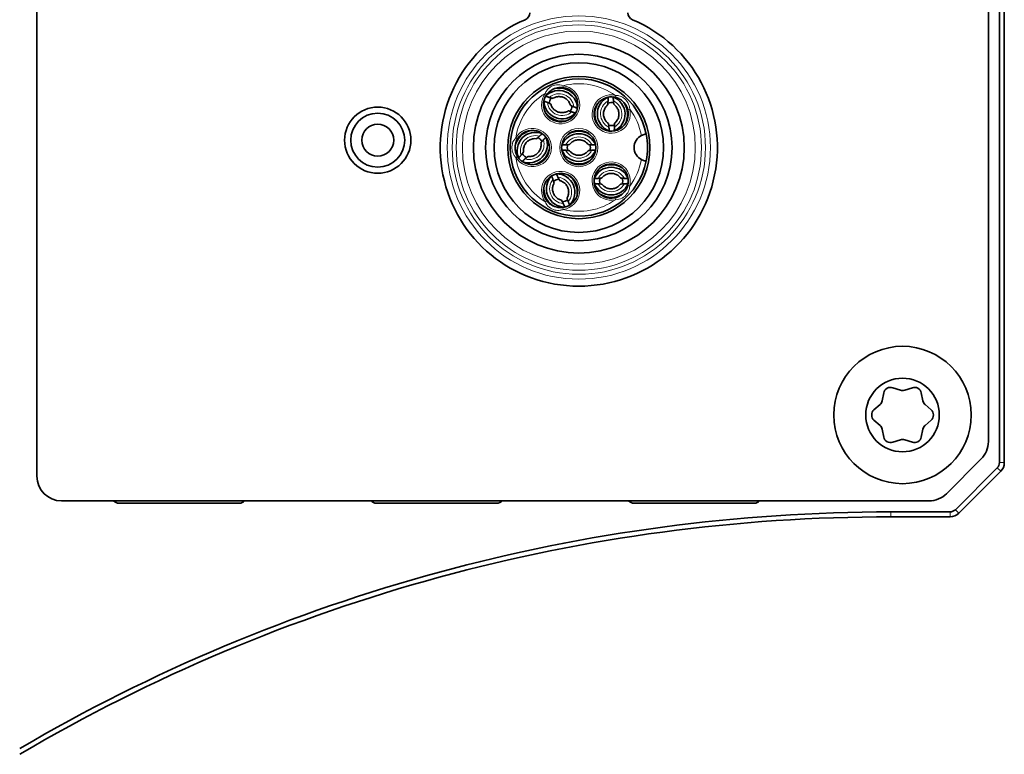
# Model space of a CAD drawing. Header units: millimetres. Extents: x 10 to 830, y 10 to 584.
# Tile 18 of 24: x 725 to 765, y 277 to 307. Entities that reach past the tile are written whole.
import ezdxf

# ---------------------------------------------------------------- set-up
doc = ezdxf.new("R2010")
doc.units = ezdxf.units.MM
doc.header["$LTSCALE"] = 2
doc.layers.add('Sichtbar (ISO)', color=7, linetype='Continuous', lineweight=35)
doc.layers.add('Sichtbar schmal (ISO)', color=7, linetype='Continuous', lineweight=18)

msp = doc.modelspace()

# ---------------------------------------------------------------- linework, layer by layer
at = {"layer": 'Sichtbar (ISO)'}
for p, q in [((764.53999773, 330.81289299), (764.53999773, 288.92710656)), ((764.73999773, 288.92710656), (764.73999773, 330.81289299)), ((764.08999773, 289.78421334), (764.08999773, 329.95578621)), ((725.28999773, 328.12837993), (725.28999773, 288.36999977)), ((760.18897226, 291.98316061), (760.50176075, 291.87929894)), ((760.67823472, 291.87929894), (760.99102321, 291.98316061)), ((759.76003751, 291.45106483), (759.82648491, 291.77387844)), ((761.35351055, 291.77387844), (761.41995795, 291.45106483)), ((759.42545943, 291.07928194), (759.67180052, 291.29823388)), ((761.50819494, 291.29823388), (761.75453603, 291.07928194)), ((759.67180052, 290.44176567), (759.42545943, 290.66071761)), ((759.82648491, 289.96612111), (759.76003751, 290.28893472)), ((761.41995795, 290.28893472), (761.35351055, 289.96612111)), ((761.75453603, 290.66071761), (761.50819494, 290.44176567)), ((760.50176075, 289.86070061), (760.18897226, 289.75683894)), ((760.99102321, 289.75683894), (760.67823472, 289.86070061)), ((763.79710451, 289.07710656), (762.38289095, 287.66289299)), ((764.45212977, 288.71497452), (762.74502299, 287.00786774)), ((762.88644434, 286.86644638), (764.59355112, 288.57355317)), ((726.28999773, 287.36999977), (761.67578417, 287.36999977)), ((733.53999773, 287.26999977), (728.63999773, 287.26999977)), ((744.03999773, 287.26999977), (739.13999773, 287.26999977)), ((754.53999773, 287.26999977), (749.63999773, 287.26999977)), ((762.53289095, 286.91999977), (760.10749376, 286.91999977)), ((760.10749376, 286.71999977), (762.53289095, 286.71999977))]:
    msp.add_line(p, q, dxfattribs=at)
for centre, radius in [((747.38999773, 301.76999977), 4.3), ((747.38999773, 301.76999977), 3.8), ((747.38999773, 301.76999977), 3.4585), ((747.38999773, 301.76999977), 2.9), ((739.18999773, 302.06999977), 1.35), ((739.18999773, 302.06999977), 1.1), ((739.18999773, 302.06999977), 0.65), ((747.38999773, 301.76999977), 0.7), ((760.58999773, 290.86999977), 2.8), ((760.58999773, 290.86999977), 1.5)]:
    msp.add_circle(centre, radius, dxfattribs=at)
for centre, radius, start, end in [((745.08999773, 307.25748554), 0.3, 292.74028705, 0), ((749.68999773, 307.25748554), 0.3, 180, 247.25971295), ((747.38999773, 301.76999977), 5.65, 112.74028705, 67.25971295), ((747.38999773, 301.76999977), 2.8, 11.272700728, 348.727299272), ((746.64760828, 303.51895923), 0.7, 143.964167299, 82.035844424), ((746.6613678, 303.55330285), 0.47524268, 163.464460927, 177.901020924), ((746.63485342, 303.48423054), 0.47524268, 140.098979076, 154.535539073), ((748.70984873, 303.13674577), 0.7, 76.964167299, 15.035844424), ((748.74683847, 303.13749919), 0.47524268, 96.464460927, 110.901020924), ((748.67289708, 303.1349171), 0.47524268, 73.098979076, 87.535539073), ((746.66036385, 303.55368823), 0.47524268, 320.098979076, 334.535539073), ((746.63384947, 303.48461592), 0.47524268, 343.464460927, 357.901020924), ((745.48999773, 301.76999977), 0.7, 210.964095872, 149.035904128), ((748.74680094, 303.13857391), 0.47524268, 253.098979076, 267.535539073), ((748.67285955, 303.13599182), 0.47524268, 276.464460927, 290.901020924), ((745.51623459, 301.74391553), 0.47524268, 50.464460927, 64.901020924), ((745.46301318, 301.79531085), 0.47524268, 27.098979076, 41.535539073), ((750.18999773, 301.76999977), 0.55, 116.670799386, 243.329200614), ((747.38999773, 301.76999977), 2.8, 348.727299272, 11.272700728), ((745.5169816, 301.74468909), 0.47524268, 207.098979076, 221.535539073), ((747.39053542, 301.73300654), 0.47524268, 161.098979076, 175.535539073), ((747.39053542, 301.80699301), 0.47524268, 184.464460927, 198.901020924), ((747.38946005, 301.73300654), 0.47524268, 4.464460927, 18.901020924), ((747.38946005, 301.80699301), 0.47524268, 341.098979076, 355.535539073), ((745.4637602, 301.79608441), 0.47524268, 230.464460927, 244.901020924), ((748.70984873, 300.40325377), 0.7, 344.964155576, 283.035832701), ((746.64760828, 300.02104032), 0.7, 277.964155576, 216.035832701), ((746.68187082, 300.03499978), 0.47524268, 117.464460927, 131.901020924), ((746.61376592, 300.00609097), 0.47524268, 94.098979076, 108.535539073), ((748.71038642, 300.36626054), 0.47524268, 161.098979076, 175.535539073), ((748.71038642, 300.44024701), 0.47524268, 184.464460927, 198.901020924), ((748.70931105, 300.36626054), 0.47524268, 4.464460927, 18.901020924), ((748.70931105, 300.44024701), 0.47524268, 341.098979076, 355.535539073), ((746.68145064, 300.03598967), 0.47524268, 274.098979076, 288.535539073), ((746.61334574, 300.00708085), 0.47524268, 297.464460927, 311.901020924), ((760.10073527, 291.71742722), 0.28, 71.631211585, 168.368788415), ((761.0792602, 291.71742722), 0.28, 11.631211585, 108.368788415), ((760.58999773, 292.14503233), 0.28, 251.631211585, 288.368788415), ((759.48578715, 291.50751605), 0.28, 311.631211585, 348.368788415), ((761.69420831, 291.50751605), 0.28, 191.631211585, 228.368788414), ((759.61147281, 290.86999977), 0.28, 131.631211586, 228.368788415), ((761.56852266, 290.86999977), 0.28, 311.631211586, 48.368788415), ((759.48578715, 290.2324835), 0.28, 11.631211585, 48.368788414), ((761.69420831, 290.2324835), 0.28, 131.631211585, 168.368788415), ((760.10073527, 290.02257233), 0.28, 191.631211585, 288.368788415), ((761.0792602, 290.02257233), 0.28, 251.631211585, 348.368788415), ((760.58999773, 289.59496722), 0.28, 71.631211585, 108.368788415), ((763.08999773, 289.78421334), 1, 315, 0), ((764.23999773, 288.92710656), 0.3, 315, 0), ((764.23999773, 288.92710656), 0.5, 315, 0), ((726.28999773, 288.36999977), 1, 180, 270), ((761.67578417, 288.36999977), 1, 270, 315), ((728.63999773, 287.56999977), 0.3, 221.810314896, 270), ((733.53999773, 287.56999977), 0.3, 270, 318.189685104), ((739.13999773, 287.56999977), 0.3, 221.810314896, 270), ((744.03999773, 287.56999977), 0.3, 270, 318.189685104), ((749.63999773, 287.56999977), 0.3, 221.810314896, 270), ((754.53999773, 287.56999977), 0.3, 270, 318.189685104), ((760.10749376, 216.71999977), 70.2, 90, 120.394252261), ((760.10749376, 216.71999977), 70, 90, 120.4903210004), ((762.53289095, 287.21999977), 0.3, 270, 315), ((762.53289095, 287.21999977), 0.5, 270, 315)]:
    msp.add_arc(centre, radius, start, end, dxfattribs=at)
for centre, major_axis, start_param, end_param in [((746.581644, 303.34711563), (-0.69996816, 0.2686926), 3.5357365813, 5.8890444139), ((746.58168844, 303.34723141), (-0.7932683, 0.30450717), 4.1554313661, 5.2693496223), ((746.71357327, 303.69080314), (-0.69996816, 0.2686926), 0.3941404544, 2.7474491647), ((748.89368251, 303.14316511), (-0.02965429, 0.84918775), 1.01383219, 2.1277574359), ((748.89380646, 303.14316944), (-0.0261665, 0.74931066), 0.3941404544, 2.7474491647), ((748.52589157, 303.13032157), (-0.0261665, 0.74931066), 3.5357365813, 5.8890444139), ((748.52601551, 303.1303259), (-0.02965429, 0.84918775), 4.1554313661, 5.2693496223), ((746.71352883, 303.69068735), (-0.7932683, 0.30450717), 1.01383219, 2.1277574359), ((745.62231675, 301.64222065), (-0.59025494, -0.61122689), 4.1554300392, 5.2693468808), ((745.62240596, 301.6421345), (-0.5208322, -0.53933753), 3.5357346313, 5.8890422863), ((747.38999773, 301.5859302), (0.74976739, 0), 0.394142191, 2.7474504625), ((747.38999773, 301.58605422), (0.84970537, 0), 1.0138354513, 2.1277572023), ((745.35758882, 301.89786544), (-0.5208322, -0.53933753), 0.3941424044, 2.7474512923), ((745.35767803, 301.89777929), (-0.59025494, -0.61122689), 1.0138335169, 2.1277601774), ((747.38999773, 301.95406935), (0.74976739, 0), 3.5357348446, 5.8890431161), ((747.38999773, 301.95394533), (0.84970537, 0), 4.1554281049, 5.2693498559), ((748.70984873, 300.2191842), (0.74976739, 0), 0.394142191, 2.7474504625), ((748.70984873, 300.21930822), (0.84970537, 0), 1.0138354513, 2.1277572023), ((746.81704521, 300.09296203), (0.29295746, -0.69016452), 3.5357348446, 5.8890431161), ((746.47817134, 299.9491186), (0.29295746, -0.69016452), 0.394142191, 2.7474504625), ((746.4782855, 299.94916706), (0.33200634, -0.78215791), 1.0138354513, 2.1277572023), ((746.81693105, 300.09291357), (0.33200634, -0.78215791), 4.1554281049, 5.2693498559), ((748.70984873, 300.58732335), (0.74976739, 0), 3.5357348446, 5.8890431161), ((748.70984873, 300.58719933), (0.84970537, 0), 4.1554281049, 5.2693498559)]:
    msp.add_ellipse(centre, major_axis=major_axis, ratio=0.9993797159, start_param=start_param, end_param=end_param, dxfattribs=at)
for points, knots in [([(746.08155381, 303.930763), (746.1035696, 303.96102531), (746.12800695, 303.98949241), (746.19672523, 304.05771264), (746.24422032, 304.09415037), (746.36297811, 304.16317454), (746.43703713, 304.19101362), (746.5890625, 304.2207957), (746.66747579, 304.222997), (746.74459577, 304.21220769)], [0, 0, 0, 0, 0.012510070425, 0.012510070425, 0.032526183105, 0.032526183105, 0.058547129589, 0.058547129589, 0.084578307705, 0.084578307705, 0.084578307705, 0.084578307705]), ([(746.24826159, 303.53510577), (746.24623501, 303.54016864), (746.2173601, 303.5560944), (746.1563937, 303.58500359), (746.13273704, 303.59581149), (746.10655816, 303.60755898)], [-0.299016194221, -0.299016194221, -0.299016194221, -0.299016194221, -0.265545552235, -0.265545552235, -0.250796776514, -0.250796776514, -0.250796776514, -0.250796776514]), ([(746.3400319, 303.77417562), (746.33513814, 303.77176921), (746.30302349, 303.77925515), (746.2383726, 303.79856592), (746.21356038, 303.80636349), (746.18624507, 303.81515049)], [0.303233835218, 0.303233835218, 0.303233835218, 0.303233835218, 0.336704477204, 0.336704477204, 0.351453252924, 0.351453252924, 0.351453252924, 0.351453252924]), ([(746.95512199, 303.26376757), (746.91210817, 303.23706508), (746.86475442, 303.2172994), (746.76630836, 303.19371726), (746.71524646, 303.18985247), (746.61456172, 303.19834501), (746.56495389, 303.21065941), (746.47211251, 303.25018862), (746.42889077, 303.27738395), (746.35309596, 303.34394846), (746.32054962, 303.3833204), (746.2750111, 303.46076873), (746.25929434, 303.49724715), (746.24832502, 303.5350815)], [4.1563176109, 4.1563176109, 4.1563176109, 4.1563176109, 4.4767784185, 4.4767784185, 4.7961639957, 4.7961639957, 5.1147276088, 5.1147276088, 5.4330340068, 5.4330340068, 5.7517414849, 5.7517414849, 6.0010835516, 6.0010835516, 6.0010835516, 6.0010835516]), ([(746.34009528, 303.7741512), (746.3831091, 303.80085369), (746.43046285, 303.82061937), (746.52890891, 303.84420151), (746.57997081, 303.8480663), (746.68065555, 303.83957376), (746.73026338, 303.82725935), (746.82310476, 303.78773015), (746.8663265, 303.76053482), (746.94212131, 303.69397031), (746.97466765, 303.65459837), (747.02020617, 303.57715004), (747.03592293, 303.54067162), (747.04689225, 303.50283727)], [1.0147249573, 1.0147249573, 1.0147249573, 1.0147249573, 1.3351857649, 1.3351857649, 1.6545713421, 1.6545713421, 1.9731349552, 1.9731349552, 2.2914413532, 2.2914413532, 2.6101488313, 2.6101488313, 2.859490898, 2.859490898, 2.859490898, 2.859490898]), ([(748.56867451, 303.5106553), (748.57254307, 303.51449899), (748.57592048, 303.54730117), (748.57871006, 303.61471676), (748.57941538, 303.64071582), (748.5800001, 303.66940371)], [-0.299016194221, -0.299016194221, -0.299016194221, -0.299016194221, -0.265545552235, -0.265545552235, -0.250796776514, -0.250796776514, -0.250796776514, -0.250796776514]), ([(748.82459699, 303.51959231), (748.82046974, 303.52315678), (748.81481238, 303.55564346), (748.80732693, 303.62270024), (748.80480972, 303.64858676), (748.80222526, 303.67716399)], [0.303233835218, 0.303233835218, 0.303233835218, 0.303233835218, 0.336704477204, 0.336704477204, 0.351453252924, 0.351453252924, 0.351453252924, 0.351453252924]), ([(748.867741, 303.81870621), (748.90419986, 303.810265), (748.93995124, 303.79889369), (749.02959929, 303.76229384), (749.0817039, 303.73280817), (749.19164209, 303.65046047), (749.24620366, 303.59316752), (749.33301882, 303.46486322), (749.36568197, 303.39354638), (749.38588334, 303.31834207)], [0, 0, 0, 0, 0.012510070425, 0.012510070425, 0.032526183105, 0.032526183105, 0.058547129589, 0.058547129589, 0.084578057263, 0.084578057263, 0.084578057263, 0.084578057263]), ([(747.1089722, 303.22276828), (747.08165689, 303.23155528), (747.05684467, 303.23935285), (746.99219378, 303.25866362), (746.96007913, 303.26614956), (746.95518537, 303.26374315)], [-0.351453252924, -0.351453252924, -0.351453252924, -0.351453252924, -0.336704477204, -0.336704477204, -0.303233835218, -0.303233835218, -0.303233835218, -0.303233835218]), ([(747.18865911, 303.43035979), (747.16248023, 303.44210728), (747.13882356, 303.45291518), (747.07785716, 303.48182437), (747.04898226, 303.49775013), (747.04695568, 303.502813)], [0.250796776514, 0.250796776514, 0.250796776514, 0.250796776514, 0.265545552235, 0.265545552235, 0.299016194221, 0.299016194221, 0.299016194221, 0.299016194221]), ([(748.59509875, 302.75396658), (748.55371213, 302.78312752), (748.51701515, 302.8189938), (748.45684174, 302.90039961), (748.43333271, 302.94589224), (748.40180947, 303.04189134), (748.39376161, 303.09236721), (748.39387242, 303.19327344), (748.40201778, 303.24368532), (748.43367534, 303.33946364), (748.45720053, 303.38480654), (748.51069877, 303.45698644), (748.53813631, 303.48570705), (748.56867696, 303.51058742)], [3.7551210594, 3.7551210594, 3.7551210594, 3.7551210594, 4.075581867, 4.075581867, 4.3949674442, 4.3949674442, 4.7135310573, 4.7135310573, 5.0318374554, 5.0318374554, 5.3505449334, 5.3505449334, 5.5998870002, 5.5998870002, 5.5998870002, 5.5998870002]), ([(748.82459928, 303.51952443), (748.86598589, 303.49036349), (748.90268288, 303.4544972), (748.96285628, 303.3730914), (748.98636532, 303.32759876), (749.01788856, 303.23159967), (749.02593641, 303.1811238), (749.02582561, 303.08021757), (749.01768025, 303.02980569), (748.98602269, 302.93402737), (748.9624975, 302.88868447), (748.90899925, 302.81650457), (748.88156171, 302.78778396), (748.85102106, 302.76290359)], [0.6135284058, 0.6135284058, 0.6135284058, 0.6135284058, 0.9339892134, 0.9339892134, 1.2533747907, 1.2533747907, 1.5719384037, 1.5719384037, 1.8902448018, 1.8902448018, 2.2089522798, 2.2089522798, 2.4582943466, 2.4582943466, 2.4582943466, 2.4582943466]), ([(748.61747277, 302.59632702), (748.6148883, 302.62490425), (748.6123711, 302.65079077), (748.60488564, 302.71784755), (748.59922829, 302.75033423), (748.59510104, 302.7538987)], [-0.351453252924, -0.351453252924, -0.351453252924, -0.351453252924, -0.336704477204, -0.336704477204, -0.303233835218, -0.303233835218, -0.303233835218, -0.303233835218]), ([(748.83969792, 302.60408729), (748.84028264, 302.63277519), (748.84098796, 302.65877425), (748.84377754, 302.72618984), (748.84715496, 302.75899202), (748.85102351, 302.76283571)], [0.250796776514, 0.250796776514, 0.250796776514, 0.250796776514, 0.265545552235, 0.265545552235, 0.299016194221, 0.299016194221, 0.299016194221, 0.299016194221]), ([(744.88975482, 301.40984919), (744.87050047, 301.44193934), (744.85384467, 301.47555742), (744.81789817, 301.56546876), (744.80291546, 301.6234233), (744.78578053, 301.75971079), (744.7890918, 301.83876052), (744.82107753, 301.9903348), (744.84969042, 302.06337726), (744.88975482, 302.13015036)], [0, 0, 0, 0, 0.012510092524, 0.012510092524, 0.032526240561, 0.032526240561, 0.05854723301, 0.05854723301, 0.084578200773, 0.084578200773, 0.084578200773, 0.084578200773]), ([(745.13493705, 301.58664382), (745.12716411, 301.63667175), (745.12747229, 301.68798416), (745.14423076, 301.78781852), (745.16062468, 301.83633134), (745.20778277, 301.92569383), (745.23850156, 301.96654646), (745.3111644, 302.03656211), (745.35308591, 302.06572186), (745.44397426, 302.10948253), (745.49293319, 302.12405776), (745.58201806, 302.13571471), (745.62173766, 302.13592881), (745.66085042, 302.13124306)], [4.557640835, 4.557640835, 4.557640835, 4.557640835, 4.8781016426, 4.8781016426, 5.1974872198, 5.1974872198, 5.5160508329, 5.5160508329, 5.834357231, 5.834357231, 6.153064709, 6.153064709, 6.4024067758, 6.4024067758, 6.4024067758, 6.4024067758]), ([(745.84505774, 301.95335612), (745.85283067, 301.90332819), (745.8525225, 301.85201577), (745.83576402, 301.75218142), (745.8193701, 301.7036686), (745.77221202, 301.61430611), (745.74149323, 301.57345348), (745.66883039, 301.50343783), (745.62690887, 301.47427807), (745.53602053, 301.4305174), (745.4870616, 301.41594218), (745.39797672, 301.40428523), (745.35825713, 301.40407113), (745.31914437, 301.40875688)], [1.4160481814, 1.4160481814, 1.4160481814, 1.4160481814, 1.736508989, 1.736508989, 2.0558945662, 2.0558945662, 2.3744581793, 2.3744581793, 2.6927645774, 2.6927645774, 3.0114720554, 3.0114720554, 3.2608141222, 3.2608141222, 3.2608141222, 3.2608141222]), ([(745.78295901, 302.23342094), (745.76191648, 302.21391327), (745.74272437, 302.19636017), (745.69229185, 302.15153602), (745.66634978, 302.13117922), (745.66089754, 302.13129197)], [0.250796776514, 0.250796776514, 0.250796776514, 0.250796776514, 0.265545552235, 0.265545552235, 0.299016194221, 0.299016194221, 0.299016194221, 0.299016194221]), ([(745.94291185, 302.07895628), (745.92415043, 302.05724577), (745.90727782, 302.03745275), (745.86424105, 301.98548661), (745.84480201, 301.95884991), (745.84510498, 301.95340492)], [-0.351453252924, -0.351453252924, -0.351453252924, -0.351453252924, -0.336704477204, -0.336704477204, -0.303233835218, -0.303233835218, -0.303233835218, -0.303233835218]), ([(747.01145672, 301.89803893), (747.04204426, 301.93838263), (747.0791694, 301.97380554), (747.16262564, 302.03110128), (747.20891101, 302.05300832), (747.30595177, 302.08116203), (747.35667776, 302.0874434), (747.45751865, 302.08381109), (747.50761555, 302.07391134), (747.6022307, 302.03893045), (747.64672496, 302.01383715), (747.71699383, 301.95785245), (747.74473939, 301.92942929), (747.76853875, 301.89803893)], [0.6484133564, 0.6484133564, 0.6484133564, 0.6484133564, 0.968874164, 0.968874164, 1.2882597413, 1.2882597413, 1.6068233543, 1.6068233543, 1.9251297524, 1.9251297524, 2.2438372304, 2.2438372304, 2.4931792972, 2.4931792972, 2.4931792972, 2.4931792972]), ([(750.13597988, 302.31734068), (750.13597988, 302.31734068), (750.13094051, 302.31690824), (750.1114097, 302.31444541), (750.09708306, 302.31240317), (750.06155325, 302.30509359), (750.04085909, 302.29992086), (749.99650515, 302.28535578), (749.97363197, 302.27628135), (749.94831912, 302.26406443), (749.94571498, 302.26278141), (749.94312273, 302.26147992)], [0, 0, 0, 0, 0.007767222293, 0.007767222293, 0.015554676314, 0.015554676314, 0.023210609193, 0.023210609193, 0.030675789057, 0.030675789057, 0.031535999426, 0.031535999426, 0.031535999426, 0.031535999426]), ([(745.13488981, 301.58659502), (745.13519277, 301.58115003), (745.11575374, 301.55451333), (745.07271696, 301.50254719), (745.05584436, 301.48275417), (745.03708294, 301.46104366)], [0.303233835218, 0.303233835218, 0.303233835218, 0.303233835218, 0.336704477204, 0.336704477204, 0.351453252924, 0.351453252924, 0.351453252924, 0.351453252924]), ([(746.85313234, 301.88118008), (746.88178236, 301.88276564), (746.90774096, 301.88437788), (746.97501813, 301.88951853), (747.00768246, 301.89403867), (747.0113888, 301.89803901)], [-0.351453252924, -0.351453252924, -0.351453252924, -0.351453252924, -0.336704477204, -0.336704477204, -0.303233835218, -0.303233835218, -0.303233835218, -0.303233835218]), ([(746.85313234, 301.65881947), (746.88178236, 301.65723391), (746.90774096, 301.65562167), (746.97501813, 301.65048102), (747.00768246, 301.64596088), (747.0113888, 301.64196054)], [0.250796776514, 0.250796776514, 0.250796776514, 0.250796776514, 0.265545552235, 0.265545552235, 0.299016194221, 0.299016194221, 0.299016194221, 0.299016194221]), ([(747.76853875, 301.64196062), (747.7379512, 301.60161692), (747.70082606, 301.566194), (747.61736982, 301.50889827), (747.57108445, 301.48699123), (747.47404369, 301.45883752), (747.42331771, 301.45255614), (747.32247681, 301.45618846), (747.27237991, 301.46608821), (747.17776477, 301.5010691), (747.1332705, 301.5261624), (747.06300163, 301.5821471), (747.03525608, 301.61057026), (747.01145672, 301.64196062)], [3.79000601, 3.79000601, 3.79000601, 3.79000601, 4.1104668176, 4.1104668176, 4.4298523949, 4.4298523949, 4.7484160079, 4.7484160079, 5.066722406, 5.066722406, 5.385429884, 5.385429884, 5.6347719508, 5.6347719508, 5.6347719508, 5.6347719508]), ([(747.76860667, 301.89803901), (747.77231301, 301.89403867), (747.80497734, 301.88951853), (747.8722545, 301.88437788), (747.89821311, 301.88276564), (747.92686312, 301.88118008)], [-0.299016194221, -0.299016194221, -0.299016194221, -0.299016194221, -0.265545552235, -0.265545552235, -0.250796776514, -0.250796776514, -0.250796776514, -0.250796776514]), ([(747.76860667, 301.64196054), (747.77231301, 301.64596088), (747.80497734, 301.65048102), (747.8722545, 301.65562167), (747.89821311, 301.65723391), (747.92686312, 301.65881947)], [0.303233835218, 0.303233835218, 0.303233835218, 0.303233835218, 0.336704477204, 0.336704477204, 0.351453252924, 0.351453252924, 0.351453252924, 0.351453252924]), ([(745.31909724, 301.40870797), (745.313645, 301.40882072), (745.28770293, 301.38846392), (745.23727041, 301.34363977), (745.2180783, 301.32608667), (745.19703577, 301.306579)], [-0.299016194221, -0.299016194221, -0.299016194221, -0.299016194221, -0.265545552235, -0.265545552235, -0.250796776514, -0.250796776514, -0.250796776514, -0.250796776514]), ([(749.94312273, 301.27851963), (749.95065108, 301.27474327), (749.95827557, 301.27112527), (749.98873295, 301.25754113), (750.01134774, 301.24935), (750.053571, 301.23673934), (750.07259436, 301.23243336), (750.10352944, 301.22662352), (750.11549352, 301.22500749), (750.13178333, 301.22302788), (750.13597988, 301.22265887), (750.13597988, 301.22265887)], [0.099358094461, 0.099358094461, 0.099358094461, 0.099358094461, 0.101926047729, 0.101926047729, 0.109526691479, 0.109526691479, 0.117025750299, 0.117025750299, 0.124131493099, 0.124131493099, 0.131221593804, 0.131221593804, 0.131221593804, 0.131221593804]), ([(746.33549624, 300.47178591), (746.34523119, 300.4447939), (746.35388994, 300.42026893), (746.37544523, 300.35633136), (746.38404739, 300.32449753), (746.38181324, 300.31952276)], [0.250796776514, 0.250796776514, 0.250796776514, 0.250796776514, 0.265545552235, 0.265545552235, 0.299016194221, 0.299016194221, 0.299016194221, 0.299016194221]), ([(746.54018027, 300.55866912), (746.55283423, 300.53291617), (746.56446115, 300.5096511), (746.59548042, 300.44973076), (746.6124042, 300.42142924), (746.61753472, 300.41958059)], [-0.351453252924, -0.351453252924, -0.351453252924, -0.351453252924, -0.336704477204, -0.336704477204, -0.303233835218, -0.303233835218, -0.303233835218, -0.303233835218]), ([(746.61756118, 300.41951804), (746.66664926, 300.4071256), (746.71376217, 300.38679256), (746.79911212, 300.33235792), (746.8373628, 300.29831177), (746.90119527, 300.21998581), (746.92679753, 300.17574662), (746.96285564, 300.08150283), (746.97331729, 300.03152025), (746.9780863, 299.93075843), (746.97237308, 299.8799965), (746.94829513, 299.79343871), (746.93297253, 299.75679298), (746.9133767, 299.72262036)], [0.2472107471, 0.2472107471, 0.2472107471, 0.2472107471, 0.5676715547, 0.5676715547, 0.8870571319, 0.8870571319, 1.205620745, 1.205620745, 1.5239271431, 1.5239271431, 1.8426346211, 1.8426346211, 2.0919766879, 2.0919766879, 2.0919766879, 2.0919766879]), ([(748.17298334, 300.51443408), (748.20163336, 300.51601964), (748.22759196, 300.51763188), (748.29486913, 300.52277253), (748.32753346, 300.52729267), (748.3312398, 300.53129301)], [-0.351453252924, -0.351453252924, -0.351453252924, -0.351453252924, -0.336704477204, -0.336704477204, -0.303233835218, -0.303233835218, -0.303233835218, -0.303233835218]), ([(748.33130772, 300.53129293), (748.36189526, 300.57163663), (748.3990204, 300.60705954), (748.48247664, 300.66435528), (748.52876201, 300.68626232), (748.62580277, 300.71441603), (748.67652876, 300.7206974), (748.77736965, 300.71706509), (748.82746655, 300.70716534), (748.9220817, 300.67218445), (748.96657596, 300.64709115), (749.03684483, 300.59110645), (749.06459039, 300.56268329), (749.08838975, 300.53129293)], [0.6484133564, 0.6484133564, 0.6484133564, 0.6484133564, 0.968874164, 0.968874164, 1.2882597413, 1.2882597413, 1.6068233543, 1.6068233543, 1.9251297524, 1.9251297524, 2.2438372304, 2.2438372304, 2.4931792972, 2.4931792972, 2.4931792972, 2.4931792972]), ([(749.08845767, 300.53129301), (749.09216401, 300.52729267), (749.12482834, 300.52277253), (749.1921055, 300.51763188), (749.21806411, 300.51601964), (749.24671412, 300.51443408)], [-0.299016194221, -0.299016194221, -0.299016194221, -0.299016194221, -0.265545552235, -0.265545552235, -0.250796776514, -0.250796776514, -0.250796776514, -0.250796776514]), ([(746.67765537, 299.62256259), (746.6285673, 299.63495504), (746.58145438, 299.65528807), (746.49610443, 299.70972272), (746.45785376, 299.74376887), (746.39402128, 299.82209482), (746.36841902, 299.86633401), (746.33236091, 299.9605778), (746.32189926, 300.01056038), (746.31713026, 300.1113222), (746.32284347, 300.16208413), (746.34692142, 300.24864192), (746.36224402, 300.28528766), (746.38183985, 300.31946028)], [3.3888034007, 3.3888034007, 3.3888034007, 3.3888034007, 3.7092642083, 3.7092642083, 4.0286497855, 4.0286497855, 4.3472133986, 4.3472133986, 4.6655197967, 4.6655197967, 4.9842272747, 4.9842272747, 5.2335693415, 5.2335693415, 5.2335693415, 5.2335693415]), ([(748.17298334, 300.29207347), (748.20163336, 300.29048791), (748.22759196, 300.28887567), (748.29486913, 300.28373502), (748.32753346, 300.27921488), (748.3312398, 300.27521454)], [0.250796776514, 0.250796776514, 0.250796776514, 0.250796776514, 0.265545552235, 0.265545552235, 0.299016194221, 0.299016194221, 0.299016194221, 0.299016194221]), ([(749.08838975, 300.27521462), (749.0578022, 300.23487092), (749.02067706, 300.199448), (748.93722082, 300.14215227), (748.89093545, 300.12024523), (748.79389469, 300.09209152), (748.74316871, 300.08581014), (748.64232781, 300.08944246), (748.59223091, 300.09934221), (748.49761577, 300.1343231), (748.4531215, 300.1594164), (748.38285263, 300.2154011), (748.35510708, 300.24382426), (748.33130772, 300.27521462)], [3.79000601, 3.79000601, 3.79000601, 3.79000601, 4.1104668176, 4.1104668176, 4.4298523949, 4.4298523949, 4.7484160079, 4.7484160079, 5.066722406, 5.066722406, 5.385429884, 5.385429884, 5.6347719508, 5.6347719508, 5.6347719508, 5.6347719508]), ([(749.38588334, 300.22165748), (749.37617486, 300.18551542), (749.36356278, 300.15018268), (749.32385652, 300.06186656), (749.29257039, 300.01082274), (749.20643604, 299.90382543), (749.14727381, 299.8512966), (749.01601785, 299.76901211), (748.94360451, 299.7388578), (748.867741, 299.72129334)], [0, 0, 0, 0, 0.012510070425, 0.012510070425, 0.032526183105, 0.032526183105, 0.058547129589, 0.058547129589, 0.084578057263, 0.084578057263, 0.084578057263, 0.084578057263]), ([(749.08845767, 300.27521454), (749.09216401, 300.27921488), (749.12482834, 300.28373502), (749.1921055, 300.28887567), (749.21806411, 300.29048791), (749.24671412, 300.29207347)], [0.303233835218, 0.303233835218, 0.303233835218, 0.303233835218, 0.336704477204, 0.336704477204, 0.351453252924, 0.351453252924, 0.351453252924, 0.351453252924]), ([(746.74459577, 299.32779186), (746.70753343, 299.32260673), (746.6700803, 299.32041059), (746.57327104, 299.32245265), (746.51406708, 299.331306), (746.38191916, 299.36878501), (746.31044769, 299.40271997), (746.18341858, 299.49138953), (746.12736465, 299.54626619), (746.08155381, 299.60923655)], [0, 0, 0, 0, 0.012510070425, 0.012510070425, 0.032526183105, 0.032526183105, 0.058547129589, 0.058547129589, 0.084578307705, 0.084578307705, 0.084578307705, 0.084578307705]), ([(746.67768184, 299.62250004), (746.68281235, 299.62065139), (746.69973613, 299.59234988), (746.73075541, 299.53242953), (746.74238232, 299.50916446), (746.75503628, 299.48341151)], [0.303233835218, 0.303233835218, 0.303233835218, 0.303233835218, 0.336704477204, 0.336704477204, 0.351453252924, 0.351453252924, 0.351453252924, 0.351453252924]), ([(746.91340331, 299.72255787), (746.91116916, 299.71758311), (746.91977132, 299.68574927), (746.94132661, 299.6218117), (746.94998537, 299.59728673), (746.95972031, 299.57029473)], [-0.299016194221, -0.299016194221, -0.299016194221, -0.299016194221, -0.265545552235, -0.265545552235, -0.250796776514, -0.250796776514, -0.250796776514, -0.250796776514])]:
    msp.add_open_spline(points, degree=3, knots=knots, dxfattribs=at)
for points, weights in [([(746.10655816, 303.60755898), (746.04281028, 303.63604745), (745.96439325, 303.67133123)], [1.83508306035, 1.71716032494, 1.58573187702]), ([(746.18624507, 303.81515049), (746.11980869, 303.83663508), (746.03792407, 303.86288534)], [1.83508306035, 1.71716037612, 1.5857319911]), ([(748.5800001, 303.66940371), (748.5813156, 303.73921527), (748.58315452, 303.82518501)], [1.83508306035, 1.71716032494, 1.58573187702]), ([(748.80222526, 303.67716399), (748.79604316, 303.74671369), (748.78821178, 303.83234568)], [1.83508306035, 1.71716037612, 1.5857319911]), ([(747.25729274, 303.17503358), (747.17540839, 303.20128375), (747.1089722, 303.22276828)], [1.58573267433, 1.71716068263, 1.83508306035]), ([(747.33082343, 303.3665878), (747.25240675, 303.40187143), (747.18865911, 303.43035979)], [1.58573278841, 1.71716073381, 1.83508306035]), ([(745.89720973, 302.33936643), (745.83409098, 302.28096976), (745.78295901, 302.23342094)], [1.5857322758, 1.71716050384, 1.83508306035]), ([(748.6314862, 302.44114581), (748.62365485, 302.52677751), (748.61747277, 302.59632702)], [1.58573267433, 1.71716068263, 1.83508306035]), ([(748.83654352, 302.44830665), (748.83838243, 302.53427599), (748.83969792, 302.60408729)], [1.58573278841, 1.71716073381, 1.83508306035]), ([(746.04480558, 302.19683493), (745.98864725, 302.13171657), (745.94291185, 302.07895628)], [1.58573211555, 1.71716043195, 1.83508306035]), ([(746.69755636, 301.87259092), (746.78340935, 301.877429), (746.85313234, 301.88118008)], [1.58573233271, 1.71716052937, 1.83508306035]), ([(746.69755636, 301.66740863), (746.78340935, 301.66257055), (746.85313234, 301.65881947)], [1.58573233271, 1.71716052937, 1.83508306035]), ([(747.92686312, 301.88118008), (747.99658612, 301.877429), (748.08243911, 301.87259092)], [1.83508306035, 1.71716052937, 1.58573233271]), ([(747.92686312, 301.65881947), (747.99658612, 301.66257055), (748.08243911, 301.66740863)], [1.83508306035, 1.71716052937, 1.58573233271]), ([(745.03708294, 301.46104366), (744.99134761, 301.40828346), (744.9351894, 301.34316524)], [1.83508306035, 1.7171606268, 1.58573254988]), ([(745.19703577, 301.306579), (745.14590383, 301.2590302), (745.08278512, 301.20063356)], [1.83508306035, 1.71716055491, 1.58573238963]), ([(746.28261423, 300.61835041), (746.31170619, 300.53743192), (746.33549624, 300.47178591)], [1.58573233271, 1.71716052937, 1.83508306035]), ([(746.47148552, 300.69852152), (746.50948444, 300.62138381), (746.54018027, 300.55866912)], [1.58573233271, 1.71716052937, 1.83508306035]), ([(748.01740736, 300.50584492), (748.10326035, 300.510683), (748.17298334, 300.51443408)], [1.58573233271, 1.71716052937, 1.83508306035]), ([(749.24671412, 300.51443408), (749.31643712, 300.510683), (749.40229011, 300.50584492)], [1.83508306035, 1.71716052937, 1.58573233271]), ([(748.01740736, 300.30066263), (748.10326035, 300.29582455), (748.17298334, 300.29207347)], [1.58573233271, 1.71716052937, 1.83508306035]), ([(749.24671412, 300.29207347), (749.31643712, 300.29582455), (749.40229011, 300.30066263)], [1.83508306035, 1.71716052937, 1.58573233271]), ([(746.95972031, 299.57029473), (746.98351037, 299.50464871), (747.01260232, 299.42373022)], [1.83508306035, 1.71716052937, 1.58573233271]), ([(746.75503628, 299.48341151), (746.78573211, 299.42069682), (746.82373103, 299.34355912)], [1.83508306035, 1.71716052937, 1.58573233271])]:
    msp.add_rational_spline(points, weights, degree=2, dxfattribs=at)
at = {"layer": 'Sichtbar schmal (ISO)'}
for p, q in [((746.01686187, 303.97782629), (746.08155381, 303.930763)), ((746.74459577, 304.21220769), (746.75568005, 304.29143609)), ((748.88578583, 303.89664454), (748.867741, 303.81870621)), ((749.38588334, 303.31834207), (749.46314443, 303.33909593)), ((744.88975482, 302.13015036), (744.82115563, 302.17131043)), ((744.82115563, 301.36868912), (744.88975482, 301.40984919)), ((749.46314443, 300.20090362), (749.38588334, 300.22165748)), ((746.08155381, 299.60923655), (746.01686187, 299.56217326)), ((748.867741, 299.72129334), (748.88578583, 299.64335501)), ((746.75568005, 299.24856346), (746.74459577, 299.32779186)), ((764.59355112, 288.57355317), (764.45212977, 288.71497452)), ((764.73999773, 288.92710656), (764.53999773, 288.92710656)), ((760.10749376, 286.71999977), (760.10749376, 286.91999977)), ((762.53289095, 286.71999977), (762.53289095, 286.91999977)), ((762.88644434, 286.86644638), (762.74502299, 287.00786774))]:
    msp.add_line(p, q, dxfattribs=at)
for radius in [5.36416379, 5.16423233, 5, 4.75008567, 0.78]:
    msp.add_circle((747.38999773, 301.76999977), radius, dxfattribs=at)
for centre, radius, start, end in [((747.38999773, 301.76999977), 2.6, 54.879137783, 104.12087394), ((747.38999773, 301.76999977), 2.6, 121.879137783, 171.12088515), ((746.64760828, 303.51895923), 0.78, 143.964167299, 82.035844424), ((748.70984873, 303.13674577), 0.78, 76.964167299, 15.035844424), ((747.38999773, 301.76999977), 2.6, 10.896229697, 37.12087394), ((745.48999773, 301.76999977), 0.78, 210.964095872, 149.035904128), ((747.38999773, 301.76999977), 2.6, 188.87911485, 238.120862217), ((748.70984873, 300.40325377), 0.78, 344.964155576, 283.035832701), ((747.38999773, 301.76999977), 2.6, 322.87912606, 349.103770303), ((746.64760828, 300.02104032), 0.78, 277.964155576, 216.035832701), ((747.38999773, 301.76999977), 2.6, 255.87912606, 305.120862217)]:
    msp.add_arc(centre, radius, start, end, dxfattribs=at)
for centre, major_axis, start_param, end_param in [((746.58472805, 303.35514985), (-0.5682517, 0.21813139), 3.6322657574, 5.7925122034), ((746.71048922, 303.68276892), (-0.5682517, 0.21813139), 0.4906731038, 2.6509195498), ((748.88520588, 303.1428691), (-0.02124262, 0.60830917), 0.4906731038, 2.6509195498), ((748.53449214, 303.13062191), (-0.02124262, 0.60830917), 3.6322657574, 5.7925122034), ((745.61621546, 301.6481126), (-0.42282463, -0.43784772), 3.6322657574, 5.7925122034), ((745.36377933, 301.89188734), (-0.42282463, -0.43784772), 0.4906731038, 2.6509195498), ((747.38999773, 301.59453601), (0.60867996, 0), 0.4906731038, 2.6509195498), ((747.38999773, 301.94546354), (0.60867996, 0), 3.6322657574, 5.7925122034), ((748.70984873, 300.22779001), (0.60867996, 0), 0.4906731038, 2.6509195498), ((746.80912352, 300.08959947), (0.23783021, -0.56029286), 3.6322657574, 5.7925122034), ((746.48609303, 299.95248116), (0.23783021, -0.56029286), 0.4906731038, 2.6509195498), ((748.70984873, 300.57871754), (0.60867996, 0), 3.6322657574, 5.7925122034)]:
    msp.add_ellipse(centre, major_axis=major_axis, ratio=0.9993797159, start_param=start_param, end_param=end_param, dxfattribs=at)
for points, knots in [([(746.75568005, 304.29143609), (746.66444019, 304.32455073), (746.57139548, 304.33627518), (746.39360005, 304.31806505), (746.30836586, 304.28780839), (746.17726409, 304.20149087), (746.12686503, 304.15328095), (746.05877644, 304.0599888), (746.03587355, 304.02042292), (746.01686187, 303.97782629)], [-0.084578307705, -0.084578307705, -0.084578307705, -0.084578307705, -0.058547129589, -0.058547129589, -0.032526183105, -0.032526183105, -0.012510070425, -0.012510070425, 0, 0, 0, 0]), ([(749.46314443, 303.33909593), (749.45797641, 303.43602066), (749.43241494, 303.52624633), (749.34618312, 303.68279406), (749.28503, 303.74942913), (749.15435058, 303.83638303), (749.09027371, 303.86394199), (748.97779269, 303.89016569), (748.93242469, 303.89578803), (748.88578583, 303.89664454)], [-0.084578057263, -0.084578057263, -0.084578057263, -0.084578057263, -0.058547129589, -0.058547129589, -0.032526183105, -0.032526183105, -0.012510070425, -0.012510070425, 0, 0, 0, 0]), ([(744.82115563, 302.17131043), (744.75502384, 302.10026312), (744.70787483, 302.01919331), (744.65516841, 301.84841941), (744.64971597, 301.7581382), (744.67794648, 301.60373093), (744.70263051, 301.5385038), (744.76190176, 301.43937569), (744.78937368, 301.40283339), (744.82115563, 301.36868912)], [-0.084578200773, -0.084578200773, -0.084578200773, -0.084578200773, -0.05854723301, -0.05854723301, -0.032526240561, -0.032526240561, -0.012510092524, -0.012510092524, 0, 0, 0, 0]), ([(748.88578583, 299.64335501), (748.98283187, 299.64513723), (749.07389466, 299.66753429), (749.23335649, 299.7482501), (749.3020852, 299.80704043), (749.39354681, 299.93460558), (749.42332523, 299.99768162), (749.45345851, 300.10917891), (749.46066076, 300.15432306), (749.46314443, 300.20090362)], [-0.084578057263, -0.084578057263, -0.084578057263, -0.084578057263, -0.058547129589, -0.058547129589, -0.032526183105, -0.032526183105, -0.012510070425, -0.012510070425, 0, 0, 0, 0]), ([(746.01686187, 299.56217326), (746.05642171, 299.47353743), (746.11262212, 299.39846216), (746.24922845, 299.28321662), (746.3302019, 299.24292231), (746.48336447, 299.20857674), (746.5530539, 299.2058121), (746.66746097, 299.22163942), (746.71183197, 299.23264922), (746.75568005, 299.24856346)], [-0.084578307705, -0.084578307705, -0.084578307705, -0.084578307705, -0.058547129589, -0.058547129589, -0.032526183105, -0.032526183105, -0.012510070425, -0.012510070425, 0, 0, 0, 0])]:
    msp.add_open_spline(points, degree=3, knots=knots, dxfattribs=at)

doc.saveas('drawing.dxf')
